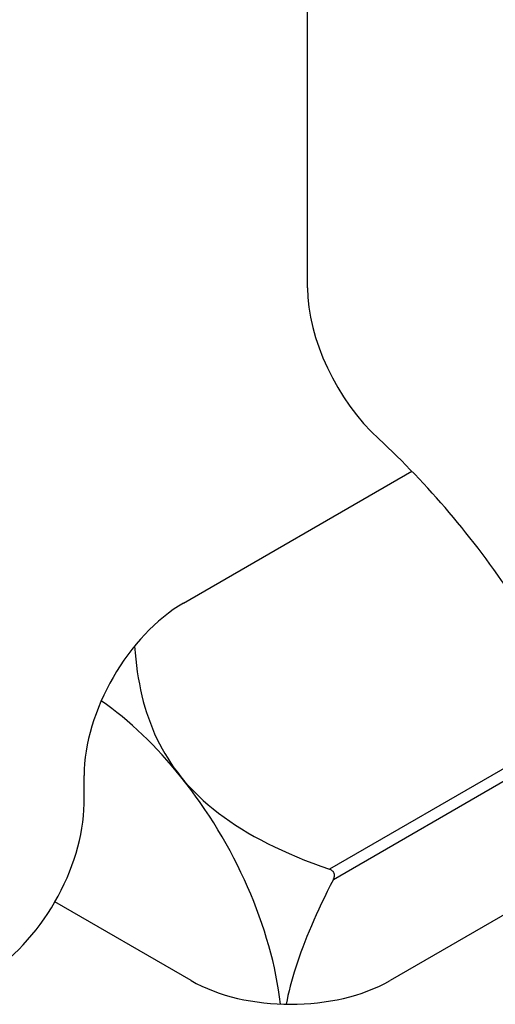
# Model space of a CAD drawing. Header units: inches. Extents: x 142.4 to 168.2, y 51.7 to 83.6.
# Tile 8 of 17: x 150.877 to 151.3, y 66.12 to 66.995. Entities that reach past the tile are written whole.
import ezdxf

# ---------------------------------------------------------------- set-up
doc = ezdxf.new("R2010")
doc.units = ezdxf.units.IN
doc.header["$MEASUREMENT"] = 0
doc.layers.add('Visible Edges(ANSI)', color=7, linetype='Continuous', lineweight=25)
doc.layers.add('Visible Tangent Edges(ANSI)', color=7, linetype='Continuous', lineweight=25)

msp = doc.modelspace()

# ---------------------------------------------------------------- linework, layer by layer
at = {"layer": 'Visible Edges(ANSI)'}
for p, q in [((151.13331, 66.7567), (151.13331, 71.41538)), ((151.023, 66.47655), (151.22589, 66.59369)), ((150.93461, 66.29814), (150.93461, 66.32345)), ((151.42013, 66.26452), (151.20649, 66.14117)), ((151.02972, 66.14117), (150.90872, 66.21103))]:
    msp.add_line(p, q, dxfattribs=at)
at = {"layer": 'Visible Edges(ANSI)', "flags": 128}
for points in [[(150.97949, 66.4382), (150.97995, 66.43235), (150.98051, 66.42661), (150.98117, 66.42097), (150.98193, 66.41544), (150.9828, 66.41), (150.98377, 66.40466), (150.98485, 66.39941), (150.98603, 66.39426), (150.98732, 66.38919), (150.98872, 66.3842), (150.99023, 66.3793), (150.99184, 66.37449), (150.99358, 66.36975), (150.99542, 66.36508), (150.99738, 66.3605), (150.99946, 66.35598), (151.00166, 66.35154), (151.00399, 66.34716), (151.00644, 66.34285), (151.00901, 66.3386), (151.01172, 66.33442), (151.01456, 66.3303), (151.01754, 66.32624), (151.02067, 66.32224)], [(151.02067, 66.32224), (151.02433, 66.31783), (151.02815, 66.31353), (151.03211, 66.30934), (151.03622, 66.30526), (151.04047, 66.30127), (151.04488, 66.29738), (151.04944, 66.29358), (151.05416, 66.28987), (151.05903, 66.28624), (151.06406, 66.2827), (151.06925, 66.27923), (151.0746, 66.27584), (151.08011, 66.27252), (151.0858, 66.26927), (151.09166, 66.26609), (151.09769, 66.26297), (151.1039, 66.25991), (151.11029, 66.25691), (151.11687, 66.25397), (151.12364, 66.25108), (151.1306, 66.24824), (151.13777, 66.24546), (151.14514, 66.24272), (151.15272, 66.24003)], [(151.1562, 66.23106), (151.15641, 66.2315), (151.1566, 66.23194), (151.15676, 66.23238), (151.1569, 66.23282), (151.15701, 66.23326), (151.1571, 66.23372), (151.15715, 66.2342), (151.15717, 66.23469), (151.15715, 66.23517), (151.15708, 66.23564), (151.15697, 66.23609), (151.15683, 66.23652), (151.15665, 66.23693), (151.15642, 66.23734), (151.15615, 66.23773), (151.15585, 66.23809), (151.15551, 66.23843), (151.15515, 66.23874), (151.15478, 66.23901), (151.1544, 66.23926), (151.15401, 66.23948), (151.1536, 66.23968), (151.15316, 66.23986), (151.15272, 66.24003)], [(151.1562, 66.23106), (151.15343, 66.22562), (151.15076, 66.22026), (151.14818, 66.21498), (151.1457, 66.20978), (151.1433, 66.20467), (151.14099, 66.19963), (151.13878, 66.19466), (151.13665, 66.18977), (151.1346, 66.18495), (151.13265, 66.18019), (151.13078, 66.17551), (151.129, 66.17089), (151.1273, 66.16634), (151.12569, 66.16185), (151.12416, 66.15742), (151.12272, 66.15305), (151.12136, 66.14873), (151.12008, 66.14448), (151.11889, 66.14028), (151.11779, 66.13613), (151.11676, 66.13204), (151.11582, 66.128), (151.11497, 66.12401), (151.1142, 66.12007)]]:
    msp.add_lwpolyline(points, dxfattribs=at)
at = {"layer": 'Visible Edges(ANSI)'}
for centre, major_axis, start_param, end_param in [((151.2217, 66.70567), (-0.0625, 0.10825), 0.785398, 2.067397), ((151.09583, 66.28916), (0.25, -0.43301), 1.684928, 2.067397), ((151.023, 66.37448), (-0.0625, -0.10825), 3.926991, 5.497787), ((150.93019, 66.19353), (-0.12795, 0.22162), 4.974188, 5.388285), ((150.93019, 66.19353), (-0.12795, 0.22162), 4.071412, 4.974188), ((150.84622, 66.24711), (-0.0625, -0.10825), 0.785398, 2.356194), ((151.11811, 66.1922), (0.125, 0), 3.926991, 5.497787)]:
    msp.add_ellipse(centre, major_axis=major_axis, ratio=0.57735, start_param=start_param, end_param=end_param, dxfattribs=at)
at = {"layer": 'Visible Tangent Edges(ANSI)'}
for p, q in [((151.37879, 66.37055), (151.15272, 66.24003)), ((151.1562, 66.23106), (151.38282, 66.3619))]:
    msp.add_line(p, q, dxfattribs=at)

doc.saveas('drawing.dxf')
